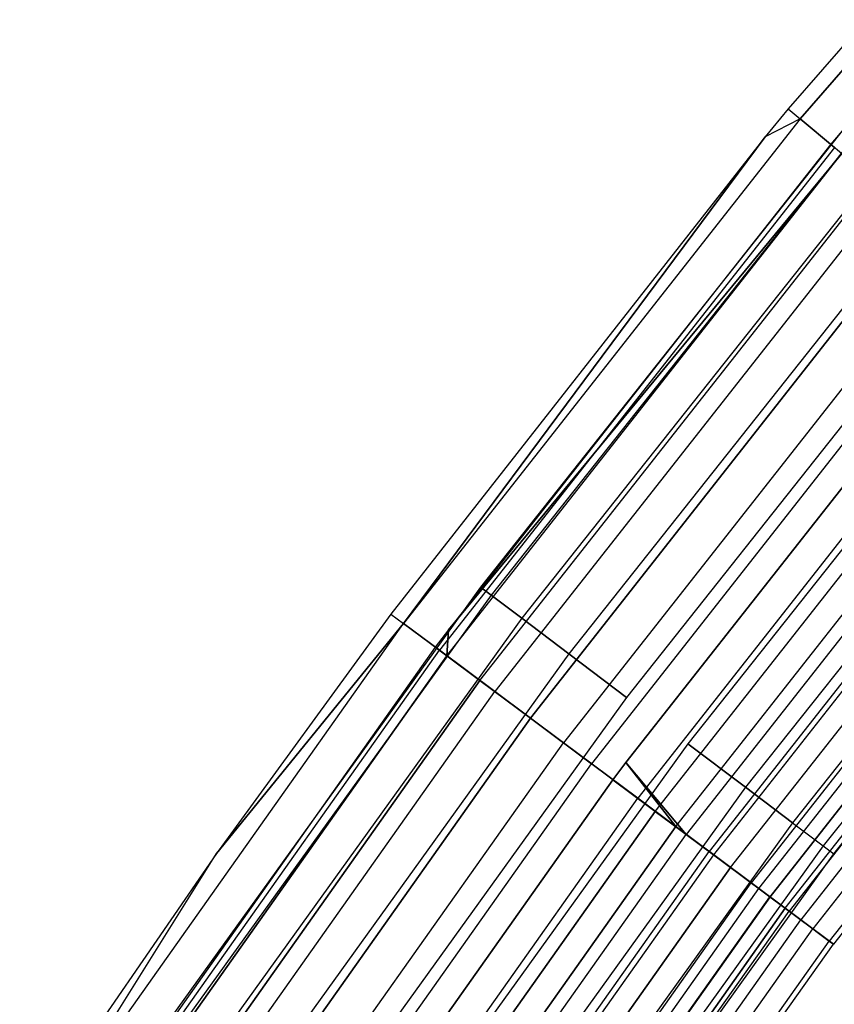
# Model space of a CAD drawing. Extents: x -176 to 176, y -176 to 176.
# Tile 98 of 208: x -95.93 to -88.58, y 65.53 to 74.43. Entities that reach past the tile are written whole.
import ezdxf

# ---------------------------------------------------------------- set-up
doc = ezdxf.new("R2010")
doc.units = 0
doc.header["$LTSCALE"] = 25.4
doc.layers.get('0').update_dxf_attribs({"linetype": 'CONTINUOUS'})

# ---------------------------------------------------------------- blocks, each defined once
blk = doc.blocks.new('BIURKOWA_B_STL')
at = {"color": 0}
for p, q in [((-85.1828, 78.0009, 199.5), (-88.9943, 73.6225, 199.5)), ((-85.1828, 78.0009, 2.5), (-88.9943, 73.6225, 2.5)), ((-85.1828, 78.0009, 199.5), (-88.9943, 73.6225, 199.5)), ((-85.1828, 78.0009, 2.5), (-88.9943, 73.6225, 2.5)), ((-85.0793, 77.9062, 200.3257), (-88.8862, 73.533, 200.3257)), ((-85.0793, 77.9062, 200.3257), (-88.8862, 73.533, 200.3257)), ((-88.8862, 73.533, 1.6743), (-85.0793, 77.9062, 1.6743)), ((-88.8862, 73.533, 1.6743), (-85.0793, 77.9062, 1.6743)), ((-86.9112, 75.309, 2.5), (-88.609, 73.3038, 2.5)), ((-86.9112, 75.309, 2.5), (-88.609, 73.3038, 2.5)), ((-86.9112, 75.309, 199.5), (-88.609, 73.3038, 199.5)), ((-86.9112, 75.309, 199.5), (-88.609, 73.3038, 199.5)), ((-88.9943, 73.6225, 199.5), (-89.2018, 73.3709, 199.5)), ((-88.9943, 73.6225, 199.5), (-89.2018, 73.3709, 199.5)), ((-88.9943, 73.6225, 2.5), (-89.2018, 73.3709, 2.5)), ((-88.9943, 73.6225, 2.5), (-89.2018, 73.3709, 2.5)), ((-88.9943, 73.6225, 199.5), (-88.8862, 73.533, 200.3257)), ((-88.9943, 73.6225, 199.5), (-88.8862, 73.533, 200.3257)), ((-88.9943, 73.6225, 2.5), (-88.9943, 73.6225, 199.5)), ((-88.9943, 73.6225, 2.5), (-88.9943, 73.6225, 199.5)), ((-88.9943, 73.6225, 2.5), (-88.8862, 73.533, 1.6743)), ((-88.9943, 73.6225, 2.5), (-88.8862, 73.533, 1.6743)), ((-88.8862, 73.533, 200.3257), (-92.4685, 68.9741, 200.3257)), ((-88.8862, 73.533, 200.3257), (-92.4685, 68.9741, 200.3257)), ((-88.8862, 73.533, 1.6743), (-92.4685, 68.9741, 1.6743)), ((-88.8862, 73.533, 1.6743), (-92.4685, 68.9741, 1.6743)), ((-88.8862, 73.533, 200.3257), (-89.2018, 73.3709, 199.5)), ((-88.8862, 73.533, 200.3257), (-89.2018, 73.3709, 199.5)), ((-88.8862, 73.533, 1.6743), (-89.2018, 73.3709, 2.5)), ((-88.8862, 73.533, 1.6743), (-89.2018, 73.3709, 2.5)), ((-88.8862, 73.533, 200.3257), (-88.574, 73.2748, 201.0587)), ((-88.8862, 73.533, 200.3257), (-88.574, 73.2748, 201.0587)), ((-88.574, 73.2748, 0.9413), (-88.8862, 73.533, 1.6743)), ((-88.574, 73.2748, 0.9413), (-88.8862, 73.533, 1.6743)), ((-88.4734, 73.4674, 199.5), (-91.772, 69.303, 199.5)), ((-88.4734, 73.4674, 199.5), (-91.772, 69.303, 199.5)), ((-88.4734, 73.4674, 2.5), (-91.772, 69.303, 2.5)), ((-88.4734, 73.4674, 2.5), (-91.772, 69.303, 2.5)), ((-88.3806, 73.3903, 200.184), (-91.6757, 69.2303, 200.184)), ((-88.3806, 73.3903, 200.184), (-91.6757, 69.2303, 200.184)), ((-88.3806, 73.3903, 198.816), (-91.6757, 69.2303, 198.816)), ((-88.3806, 73.3903, 198.816), (-91.6757, 69.2303, 198.816)), ((-88.3806, 73.3903, 3.184), (-91.6757, 69.2303, 3.184)), ((-88.3806, 73.3903, 3.184), (-91.6757, 69.2303, 3.184)), ((-88.3806, 73.3903, 1.816), (-91.6757, 69.2303, 1.816)), ((-88.3806, 73.3903, 1.816), (-91.6757, 69.2303, 1.816)), ((-89.2018, 73.3709, 199.5), (-92.581, 69.058, 199.5)), ((-89.2018, 73.3709, 199.5), (-92.581, 69.058, 199.5)), ((-89.2018, 73.3709, 2.5), (-92.581, 69.058, 2.5)), ((-89.2018, 73.3709, 2.5), (-92.581, 69.058, 2.5)), ((-92.4685, 68.9741, 200.3257), (-89.2018, 73.3709, 199.5)), ((-92.4685, 68.9741, 200.3257), (-89.2018, 73.3709, 199.5)), ((-89.2018, 73.3709, 2.5), (-92.4685, 68.9741, 1.6743)), ((-89.2018, 73.3709, 2.5), (-92.4685, 68.9741, 1.6743)), ((-88.609, 73.3038, 2.5), (-92.0622, 68.9169, 2.5)), ((-88.609, 73.3038, 2.5), (-92.0622, 68.9169, 2.5)), ((-88.609, 73.3038, 199.5), (-92.0622, 68.9169, 199.5)), ((-88.609, 73.3038, 199.5), (-92.0622, 68.9169, 199.5)), ((-89.2018, 73.3709, 199.5), (-89.2018, 73.3709, 2.5)), ((-89.2018, 73.3709, 199.5), (-89.2018, 73.3709, 2.5)), ((-88.609, 73.3038, 2.5), (-88.5089, 73.2209, 1.7908)), ((-88.609, 73.3038, 2.5), (-88.5089, 73.2209, 1.7908)), ((-88.609, 73.3038, 2.5), (-88.609, 73.3038, 199.5)), ((-88.609, 73.3038, 2.5), (-88.609, 73.3038, 199.5)), ((-88.609, 73.3038, 199.5), (-88.5089, 73.2209, 200.2092)), ((-88.609, 73.3038, 199.5), (-88.5089, 73.2209, 200.2092)), ((-88.574, 73.2748, 201.0587), (-92.1438, 68.7319, 201.0587)), ((-88.574, 73.2748, 201.0587), (-92.1438, 68.7319, 201.0587)), ((-88.574, 73.2748, 0.9413), (-92.1438, 68.7319, 0.9413)), ((-88.574, 73.2748, 0.9413), (-92.1438, 68.7319, 0.9413)), ((-92.076, 68.6814, 1.7908), (-88.5089, 73.2209, 1.7908)), ((-92.076, 68.6814, 1.7908), (-88.5089, 73.2209, 1.7908)), ((-92.076, 68.6814, 200.2092), (-88.5089, 73.2209, 200.2092)), ((-92.076, 68.6814, 200.2092), (-88.5089, 73.2209, 200.2092)), ((-92.0622, 68.9169, 2.5), (-88.5089, 73.2209, 1.7908)), ((-92.0622, 68.9169, 2.5), (-88.5089, 73.2209, 1.7908)), ((-88.5089, 73.2209, 200.2092), (-92.0622, 68.9169, 199.5)), ((-88.5089, 73.2209, 200.2092), (-92.0622, 68.9169, 199.5)), ((-88.1134, 73.1685, 200.7856), (-91.3986, 69.021, 200.7856)), ((-88.1134, 73.1685, 200.7856), (-91.3986, 69.021, 200.7856)), ((-88.1134, 73.1685, 198.2144), (-91.3986, 69.021, 198.2144)), ((-88.1134, 73.1685, 198.2144), (-91.3986, 69.021, 198.2144)), ((-88.1134, 73.1685, 3.7856), (-91.3986, 69.021, 3.7856)), ((-88.1134, 73.1685, 3.7856), (-91.3986, 69.021, 3.7856)), ((-88.1134, 73.1685, 1.2144), (-91.3986, 69.021, 1.2144)), ((-88.1134, 73.1685, 1.2144), (-91.3986, 69.021, 1.2144)), ((-91.777, 68.4583, 1.1738), (-88.2215, 72.9831, 1.1738)), ((-91.777, 68.4583, 1.1738), (-88.2215, 72.9831, 1.1738)), ((-91.777, 68.4583, 200.8262), (-88.2215, 72.9831, 200.8262)), ((-91.777, 68.4583, 200.8262), (-88.2215, 72.9831, 200.8262)), ((-88.0928, 72.8767, 201.6168), (-91.6432, 68.3585, 201.6168)), ((-88.0928, 72.8767, 201.6168), (-91.6432, 68.3585, 201.6168)), ((-88.0928, 72.8767, 0.3832), (-91.6432, 68.3585, 0.3832)), ((-88.0928, 72.8767, 0.3832), (-91.6432, 68.3585, 0.3832)), ((-87.7041, 72.8285, 201.2321), (-90.974, 68.7003, 201.2321)), ((-87.7041, 72.8285, 201.2321), (-90.974, 68.7003, 201.2321)), ((-87.7041, 72.8285, 197.7679), (-90.974, 68.7003, 197.7679)), ((-87.7041, 72.8285, 197.7679), (-90.974, 68.7003, 197.7679)), ((-87.7041, 72.8285, 4.2321), (-90.974, 68.7003, 4.2321)), ((-87.7041, 72.8285, 4.2321), (-90.974, 68.7003, 4.2321)), ((-87.7041, 72.8285, 0.7679), (-90.974, 68.7003, 0.7679)), ((-87.7041, 72.8285, 0.7679), (-90.974, 68.7003, 0.7679)), ((-91.3221, 68.119, 0.7291), (-87.7841, 72.6214, 0.7291)), ((-91.3221, 68.119, 0.7291), (-87.7841, 72.6214, 0.7291)), ((-87.7841, 72.6214, 201.2709), (-91.3221, 68.119, 201.2709)), ((-87.7841, 72.6214, 201.2709), (-91.3221, 68.119, 201.2709)), ((-87.2019, 72.4116, 201.4696), (-90.4531, 68.307, 201.4696)), ((-87.2019, 72.4116, 197.5304), (-90.4531, 68.307, 197.5304)), ((-87.2019, 72.4116, 197.5304), (-90.4531, 68.307, 197.5304)), ((-87.2019, 72.4116, 201.4696), (-90.4531, 68.307, 201.4696)), ((-87.2019, 72.4116, 4.4696), (-90.4531, 68.307, 4.4696)), ((-87.2019, 72.4116, 0.5304), (-90.4531, 68.307, 0.5304)), ((-87.2019, 72.4116, 0.5304), (-90.4531, 68.307, 0.5304)), ((-87.2019, 72.4116, 4.4696), (-90.4531, 68.307, 4.4696)), ((-87.4966, 72.3835, 201.9373), (-91.023, 67.8959, 201.9373)), ((-87.4966, 72.3835, 201.9373), (-91.023, 67.8959, 201.9373)), ((-87.4966, 72.3835, 0.0627), (-91.023, 67.8959, 0.0627)), ((-87.4966, 72.3835, 0.0627), (-91.023, 67.8959, 0.0627)), ((-87.2537, 72.1826, 0.5146), (-90.7703, 67.7074, 0.5146)), ((-87.2537, 72.1826, 0.5146), (-90.7703, 67.7074, 0.5146)), ((-87.2537, 72.1826, 201.4854), (-90.7703, 67.7074, 201.4854)), ((-87.2537, 72.1826, 201.4854), (-90.7703, 67.7074, 201.4854)), ((-90.4612, 67.7184, 197), (-87.068, 72.0289, 197)), ((-87.068, 72.0289, 5), (-90.4612, 67.7184, 5)), ((-87.068, 72.0289, 4.5), (-90.4612, 67.7184, 4.5)), ((-87.068, 72.0289, 5), (-90.4612, 67.7184, 5)), ((-87.068, 72.0289, 4.5), (-90.4612, 67.7184, 4.5)), ((-87.068, 72.0289, 197.5), (-90.4612, 67.7184, 197.5)), ((-90.4612, 67.7184, 197), (-87.068, 72.0289, 197)), ((-87.068, 72.0289, 197.5), (-90.4612, 67.7184, 197.5)), ((-86.6675, 71.9678, 201.4696), (-89.8988, 67.8884, 201.4696)), ((-86.6675, 71.9678, 197.5304), (-89.8988, 67.8884, 197.5304)), ((-86.6675, 71.9678, 197.5304), (-89.8988, 67.8884, 197.5304)), ((-86.6675, 71.9678, 201.4696), (-89.8988, 67.8884, 201.4696)), ((-86.6675, 71.9678, 4.4696), (-89.8988, 67.8884, 4.4696)), ((-86.6675, 71.9678, 0.5304), (-89.8988, 67.8884, 0.5304)), ((-86.6675, 71.9678, 0.5304), (-89.8988, 67.8884, 0.5304)), ((-86.6675, 71.9678, 4.4696), (-89.8988, 67.8884, 4.4696)), ((-86.8523, 71.8505, 201.9843), (-90.3527, 67.3959, 201.9843)), ((-86.8523, 71.8505, 201.9843), (-90.3527, 67.3959, 201.9843)), ((-86.8523, 71.8505, 0.0157), (-90.3527, 67.3959, 0.0157)), ((-86.8523, 71.8505, 0.0157), (-90.3527, 67.3959, 0.0157)), ((-90.1934, 67.2771, 0.5581), (-86.6992, 71.7238, 0.5581)), ((-90.1934, 67.2771, 0.5581), (-86.6992, 71.7238, 0.5581)), ((-90.1934, 67.2771, 201.4419), (-86.6992, 71.7238, 201.4419)), ((-90.1934, 67.2771, 201.4419), (-86.6992, 71.7238, 201.4419)), ((-90.0086, 67.1392, 4.37), (-86.5215, 71.5768, 4.37)), ((-90.0086, 67.1392, 4.37), (-86.5215, 71.5768, 4.37)), ((-90.0086, 67.1392, 197.63), (-86.5215, 71.5768, 197.63)), ((-90.0086, 67.1392, 197.63), (-86.5215, 71.5768, 197.63)), ((-86.1654, 71.5508, 201.2321), (-89.3779, 67.4951, 201.2321)), ((-86.1654, 71.5508, 201.2321), (-89.3779, 67.4951, 201.2321)), ((-86.1654, 71.5508, 197.7679), (-89.3779, 67.4951, 197.7679)), ((-86.1654, 71.5508, 197.7679), (-89.3779, 67.4951, 197.7679)), ((-86.1654, 71.5508, 4.2321), (-89.3779, 67.4951, 4.2321)), ((-86.1654, 71.5508, 4.2321), (-89.3779, 67.4951, 4.2321)), ((-86.1654, 71.5508, 0.7679), (-89.3779, 67.4951, 0.7679)), ((-86.1654, 71.5508, 0.7679), (-89.3779, 67.4951, 0.7679)), ((-86.4318, 71.5026, 197.1403), (-89.9152, 67.0696, 197.1403)), ((-86.4318, 71.5026, 197.1403), (-89.9152, 67.0696, 197.1403)), ((-86.4318, 71.5026, 4.8597), (-89.9152, 67.0696, 4.8597)), ((-86.4318, 71.5026, 4.8597), (-89.9152, 67.0696, 4.8597)), ((-86.2322, 71.3375, 201.7524), (-89.7076, 66.9147, 201.7524)), ((-86.2322, 71.3375, 201.7524), (-89.7076, 66.9147, 201.7524)), ((-86.2322, 71.3375, 0.2476), (-89.7076, 66.9147, 0.2476)), ((-86.2322, 71.3375, 0.2476), (-89.7076, 66.9147, 0.2476)), ((-89.6664, 66.884, 0.854), (-86.1926, 71.3047, 0.854)), ((-89.6664, 66.884, 0.854), (-86.1926, 71.3047, 0.854)), ((-89.6664, 66.884, 201.146), (-86.1926, 71.3047, 201.146)), ((-89.6664, 66.884, 201.146), (-86.1926, 71.3047, 201.146)), ((-89.514, 66.7703, 3.997), (-86.0461, 71.1835, 3.997)), ((-89.514, 66.7703, 3.997), (-86.0461, 71.1835, 3.997)), ((-89.514, 66.7703, 198.003), (-86.0461, 71.1835, 198.003)), ((-89.514, 66.7703, 198.003), (-86.0461, 71.1835, 198.003)), ((-85.7561, 71.2109, 200.7856), (-88.9533, 67.1744, 200.7856)), ((-85.7561, 71.2109, 200.7856), (-88.9533, 67.1744, 200.7856)), ((-85.7561, 71.2109, 198.2144), (-88.9533, 67.1744, 198.2144)), ((-85.7561, 71.2109, 198.2144), (-88.9533, 67.1744, 198.2144)), ((-85.7561, 71.2109, 3.7856), (-88.9533, 67.1744, 3.7856)), ((-85.7561, 71.2109, 3.7856), (-88.9533, 67.1744, 3.7856)), ((-85.7561, 71.2109, 1.2144), (-88.9533, 67.1744, 1.2144)), ((-85.7561, 71.2109, 1.2144), (-88.9533, 67.1744, 1.2144)), ((-85.867, 71.0353, 197.5454), (-89.3277, 66.6313, 197.5454)), ((-85.867, 71.0353, 197.5454), (-89.3277, 66.6313, 197.5454)), ((-85.867, 71.0353, 4.4546), (-89.3277, 66.6313, 4.4546)), ((-85.867, 71.0353, 4.4546), (-89.3277, 66.6313, 4.4546)), ((-89.2577, 66.5791, 1.3639), (-85.7998, 70.9797, 1.3639)), ((-89.2577, 66.5791, 1.3639), (-85.7998, 70.9797, 1.3639)), ((-89.2577, 66.5791, 200.6361), (-85.7998, 70.9797, 200.6361)), ((-89.2577, 66.5791, 200.6361), (-85.7998, 70.9797, 200.6361)), ((-85.4889, 70.9891, 200.184), (-88.6762, 66.9651, 200.184)), ((-85.4889, 70.9891, 200.184), (-88.6762, 66.9651, 200.184)), ((-85.4889, 70.9891, 198.816), (-88.6762, 66.9651, 198.816)), ((-85.4889, 70.9891, 198.816), (-88.6762, 66.9651, 198.816)), ((-85.4889, 70.9891, 3.184), (-88.6762, 66.9651, 3.184)), ((-85.4889, 70.9891, 3.184), (-88.6762, 66.9651, 3.184)), ((-85.4889, 70.9891, 1.816), (-88.6762, 66.9651, 1.816)), ((-85.4889, 70.9891, 1.816), (-88.6762, 66.9651, 1.816)), ((-85.7059, 70.9021, 201.2678), (-89.1601, 66.5063, 201.2678)), ((-85.7059, 70.9021, 201.2678), (-89.1601, 66.5063, 201.2678)), ((-85.7059, 70.9021, 0.7322), (-89.1601, 66.5063, 0.7322)), ((-85.7059, 70.9021, 0.7322), (-89.1601, 66.5063, 0.7322)), ((-85.7035, 70.9001, 3.4294), (-89.1576, 66.5044, 3.4294)), ((-85.7035, 70.9001, 3.4294), (-89.1576, 66.5044, 3.4294)), ((-89.1576, 66.5044, 198.5706), (-85.7035, 70.9001, 198.5706)), ((-89.1576, 66.5044, 198.5706), (-85.7035, 70.9001, 198.5706)), ((-88.5799, 66.8924, 199.5), (-85.3961, 70.912, 199.5)), ((-88.5799, 66.8924, 199.5), (-85.3961, 70.912, 199.5)), ((-88.5799, 66.8924, 2.5), (-85.3961, 70.912, 2.5)), ((-88.5799, 66.8924, 2.5), (-85.3961, 70.912, 2.5)), ((-89.0205, 66.4022, 2.0214), (-85.5718, 70.7911, 2.0214)), ((-89.0205, 66.4022, 2.0214), (-85.5718, 70.7911, 2.0214)), ((-89.0205, 66.4022, 199.9786), (-85.5718, 70.7911, 199.9786)), ((-89.0205, 66.4022, 199.9786), (-85.5718, 70.7911, 199.9786)), ((-85.5382, 70.7634, 2.7411), (-88.9856, 66.3762, 2.7411)), ((-85.5382, 70.7634, 2.7411), (-88.9856, 66.3762, 2.7411)), ((-85.5382, 70.7634, 199.2589), (-88.9856, 66.3762, 199.2589)), ((-85.5382, 70.7634, 199.2589), (-88.9856, 66.3762, 199.2589)), ((-85.437, 70.6796, 198.1699), (-88.8803, 66.2976, 198.1699)), ((-85.437, 70.6796, 198.1699), (-88.8803, 66.2976, 198.1699)), ((-85.437, 70.6796, 3.8301), (-88.8803, 66.2976, 3.8301)), ((-85.437, 70.6796, 3.8301), (-88.8803, 66.2976, 3.8301)), ((-85.3325, 70.5932, 200.5847), (-88.7716, 66.2165, 200.5847)), ((-85.3325, 70.5932, 200.5847), (-88.7716, 66.2165, 200.5847)), ((-85.3325, 70.5932, 1.4153), (-88.7716, 66.2165, 1.4153)), ((-85.3325, 70.5932, 1.4153), (-88.7716, 66.2165, 1.4153)), ((-85.19, 70.4753, 198.9437), (-88.6234, 66.106, 198.9437)), ((-85.19, 70.4753, 198.9437), (-88.6234, 66.106, 198.9437)), ((-85.19, 70.4753, 3.0563), (-88.6234, 66.106, 3.0563)), ((-85.19, 70.4753, 3.0563), (-88.6234, 66.106, 3.0563)), ((-85.1538, 70.4454, 199.7799), (-88.5857, 66.0779, 199.7799)), ((-85.1538, 70.4454, 199.7799), (-88.5857, 66.0779, 199.7799)), ((-85.1538, 70.4454, 2.2201), (-88.5857, 66.0779, 2.2201)), ((-85.1538, 70.4454, 2.2201), (-88.5857, 66.0779, 2.2201)), ((-91.772, 69.303, 199.5), (-94.8747, 64.9907, 199.5)), ((-91.772, 69.303, 199.5), (-94.8747, 64.9907, 199.5)), ((-91.772, 69.303, 2.5), (-94.8747, 64.9907, 2.5)), ((-91.772, 69.303, 2.5), (-94.8747, 64.9907, 2.5)), ((-91.772, 69.303, 199.5), (-91.6757, 69.2303, 200.184)), ((-91.772, 69.303, 199.5), (-91.6757, 69.2303, 200.184)), ((-91.6757, 69.2303, 198.816), (-91.772, 69.303, 199.5)), ((-91.6757, 69.2303, 198.816), (-91.772, 69.303, 199.5)), ((-91.772, 69.303, 2.5), (-91.6757, 69.2303, 3.184)), ((-91.772, 69.303, 2.5), (-91.6757, 69.2303, 3.184)), ((-91.6757, 69.2303, 1.816), (-91.772, 69.303, 2.5)), ((-91.6757, 69.2303, 1.816), (-91.772, 69.303, 2.5)), ((-91.6757, 69.2303, 200.184), (-94.7752, 64.9225, 200.184)), ((-91.6757, 69.2303, 200.184), (-94.7752, 64.9225, 200.184)), ((-91.6757, 69.2303, 198.816), (-94.7752, 64.9225, 198.816)), ((-91.6757, 69.2303, 198.816), (-94.7752, 64.9225, 198.816)), ((-91.6757, 69.2303, 3.184), (-94.7752, 64.9225, 3.184)), ((-91.6757, 69.2303, 3.184), (-94.7752, 64.9225, 3.184)), ((-91.6757, 69.2303, 1.816), (-94.7752, 64.9225, 1.816)), ((-91.6757, 69.2303, 1.816), (-94.7752, 64.9225, 1.816)), ((-91.6757, 69.2303, 200.184), (-91.3986, 69.021, 200.7856)), ((-91.6757, 69.2303, 200.184), (-91.3986, 69.021, 200.7856)), ((-91.3986, 69.021, 198.2144), (-91.6757, 69.2303, 198.816)), ((-91.3986, 69.021, 198.2144), (-91.6757, 69.2303, 198.816)), ((-91.6757, 69.2303, 3.184), (-91.3986, 69.021, 3.7856)), ((-91.6757, 69.2303, 3.184), (-91.3986, 69.021, 3.7856)), ((-91.3986, 69.021, 1.2144), (-91.6757, 69.2303, 1.816)), ((-91.3986, 69.021, 1.2144), (-91.6757, 69.2303, 1.816)), ((-91.3986, 69.021, 200.7856), (-94.4887, 64.7263, 200.7856)), ((-91.3986, 69.021, 200.7856), (-94.4887, 64.7263, 200.7856)), ((-91.3986, 69.021, 198.2144), (-94.4887, 64.7263, 198.2144)), ((-91.3986, 69.021, 198.2144), (-94.4887, 64.7263, 198.2144)), ((-91.3986, 69.021, 3.7856), (-94.4887, 64.7263, 3.7856)), ((-91.3986, 69.021, 3.7856), (-94.4887, 64.7263, 3.7856)), ((-91.3986, 69.021, 1.2144), (-94.4887, 64.7263, 1.2144)), ((-91.3986, 69.021, 1.2144), (-94.4887, 64.7263, 1.2144)), ((-92.581, 69.058, 199.5), (-94.1551, 66.8959, 199.5)), ((-92.581, 69.058, 199.5), (-94.1551, 66.8959, 199.5)), ((-92.581, 69.058, 2.5), (-94.1551, 66.8959, 2.5)), ((-92.581, 69.058, 2.5), (-94.1551, 66.8959, 2.5)), ((-92.581, 69.058, 199.5), (-92.4685, 68.9741, 200.3257)), ((-92.581, 69.058, 199.5), (-92.4685, 68.9741, 200.3257)), ((-92.581, 69.058, 199.5), (-92.581, 69.058, 2.5)), ((-92.581, 69.058, 199.5), (-92.581, 69.058, 2.5)), ((-92.581, 69.058, 2.5), (-92.4685, 68.9741, 1.6743)), ((-92.581, 69.058, 2.5), (-92.4685, 68.9741, 1.6743)), ((-91.3986, 69.021, 200.7856), (-90.974, 68.7003, 201.2321)), ((-91.3986, 69.021, 200.7856), (-90.974, 68.7003, 201.2321)), ((-90.974, 68.7003, 197.7679), (-91.3986, 69.021, 198.2144)), ((-90.974, 68.7003, 197.7679), (-91.3986, 69.021, 198.2144)), ((-91.3986, 69.021, 3.7856), (-90.974, 68.7003, 4.2321)), ((-91.3986, 69.021, 3.7856), (-90.974, 68.7003, 4.2321)), ((-90.974, 68.7003, 0.7679), (-91.3986, 69.021, 1.2144)), ((-90.974, 68.7003, 0.7679), (-91.3986, 69.021, 1.2144)), ((-95.8173, 64.241, 200.3257), (-92.4685, 68.9741, 200.3257)), ((-95.8173, 64.241, 200.3257), (-92.4685, 68.9741, 200.3257)), ((-95.8173, 64.241, 1.6743), (-92.4685, 68.9741, 1.6743)), ((-95.8173, 64.241, 1.6743), (-92.4685, 68.9741, 1.6743)), ((-94.1551, 66.8959, 199.5), (-92.4685, 68.9741, 200.3257)), ((-94.1551, 66.8959, 199.5), (-92.4685, 68.9741, 200.3257)), ((-92.4685, 68.9741, 1.6743), (-94.1551, 66.8959, 2.5)), ((-92.4685, 68.9741, 1.6743), (-94.1551, 66.8959, 2.5)), ((-92.4685, 68.9741, 200.3257), (-92.1438, 68.7319, 201.0587)), ((-92.4685, 68.9741, 200.3257), (-92.1438, 68.7319, 201.0587)), ((-92.1438, 68.7319, 0.9413), (-92.4685, 68.9741, 1.6743)), ((-92.1438, 68.7319, 0.9413), (-92.4685, 68.9741, 1.6743)), ((-92.0622, 68.9169, 2.5), (-92.1802, 68.7591, 2.5)), ((-92.0622, 68.9169, 2.5), (-92.1802, 68.7591, 2.5)), ((-92.0622, 68.9169, 199.5), (-92.1802, 68.7591, 199.5)), ((-92.0622, 68.9169, 199.5), (-92.1802, 68.7591, 199.5)), ((-92.0622, 68.9169, 2.5), (-92.076, 68.6814, 1.7908)), ((-92.0622, 68.9169, 2.5), (-92.076, 68.6814, 1.7908)), ((-92.076, 68.6814, 200.2092), (-92.0622, 68.9169, 199.5)), ((-92.076, 68.6814, 200.2092), (-92.0622, 68.9169, 199.5)), ((-92.0622, 68.9169, 2.5), (-92.0622, 68.9169, 199.5)), ((-92.0622, 68.9169, 2.5), (-92.0622, 68.9169, 199.5)), ((-92.1802, 68.7591, 2.5), (-95.5185, 64.0407, 2.5)), ((-92.1802, 68.7591, 2.5), (-95.5185, 64.0407, 2.5)), ((-92.1802, 68.7591, 199.5), (-95.5185, 64.0407, 199.5)), ((-92.1802, 68.7591, 199.5), (-95.5185, 64.0407, 199.5)), ((-92.076, 68.6814, 1.7908), (-92.1802, 68.7591, 2.5)), ((-92.076, 68.6814, 1.7908), (-92.1802, 68.7591, 2.5)), ((-92.1802, 68.7591, 2.5), (-92.1802, 68.7591, 199.5)), ((-92.1802, 68.7591, 2.5), (-92.1802, 68.7591, 199.5)), ((-92.1802, 68.7591, 199.5), (-92.076, 68.6814, 200.2092)), ((-92.1802, 68.7591, 199.5), (-92.076, 68.6814, 200.2092)), ((-95.4808, 64.0154, 201.0587), (-92.1438, 68.7319, 201.0587)), ((-95.4808, 64.0154, 201.0587), (-92.1438, 68.7319, 201.0587)), ((-95.4808, 64.0154, 0.9413), (-92.1438, 68.7319, 0.9413)), ((-95.4808, 64.0154, 0.9413), (-92.1438, 68.7319, 0.9413)), ((-92.076, 68.6814, 1.7908), (-95.4106, 63.9683, 1.7908)), ((-92.076, 68.6814, 1.7908), (-95.4106, 63.9683, 1.7908)), ((-95.4106, 63.9683, 200.2092), (-92.076, 68.6814, 200.2092)), ((-95.4106, 63.9683, 200.2092), (-92.076, 68.6814, 200.2092)), ((-90.974, 68.7003, 201.2321), (-94.0497, 64.4256, 201.2321)), ((-90.974, 68.7003, 201.2321), (-94.0497, 64.4256, 201.2321)), ((-90.974, 68.7003, 197.7679), (-94.0497, 64.4256, 197.7679)), ((-90.974, 68.7003, 197.7679), (-94.0497, 64.4256, 197.7679)), ((-90.974, 68.7003, 4.2321), (-94.0497, 64.4256, 4.2321)), ((-90.974, 68.7003, 4.2321), (-94.0497, 64.4256, 4.2321)), ((-90.974, 68.7003, 0.7679), (-94.0497, 64.4256, 0.7679)), ((-90.974, 68.7003, 0.7679), (-94.0497, 64.4256, 0.7679)), ((-92.1438, 68.7319, 201.0587), (-91.6432, 68.3585, 201.6168)), ((-92.1438, 68.7319, 201.0587), (-91.6432, 68.3585, 201.6168)), ((-91.6432, 68.3585, 0.3832), (-92.1438, 68.7319, 0.9413)), ((-91.6432, 68.3585, 0.3832), (-92.1438, 68.7319, 0.9413)), ((-92.076, 68.6814, 1.7908), (-91.777, 68.4583, 1.1738)), ((-92.076, 68.6814, 1.7908), (-91.777, 68.4583, 1.1738)), ((-91.777, 68.4583, 200.8262), (-92.076, 68.6814, 200.2092)), ((-91.777, 68.4583, 200.8262), (-92.076, 68.6814, 200.2092)), ((-90.974, 68.7003, 201.2321), (-90.4531, 68.307, 201.4696)), ((-90.974, 68.7003, 201.2321), (-90.4531, 68.307, 201.4696)), ((-90.4531, 68.307, 197.5304), (-90.974, 68.7003, 197.7679)), ((-90.4531, 68.307, 197.5304), (-90.974, 68.7003, 197.7679)), ((-90.974, 68.7003, 4.2321), (-90.4531, 68.307, 4.4696)), ((-90.974, 68.7003, 4.2321), (-90.4531, 68.307, 4.4696)), ((-90.4531, 68.307, 0.5304), (-90.974, 68.7003, 0.7679)), ((-90.4531, 68.307, 0.5304), (-90.974, 68.7003, 0.7679)), ((-95.1008, 63.7606, 1.1738), (-91.777, 68.4583, 1.1738)), ((-95.1008, 63.7606, 1.1738), (-91.777, 68.4583, 1.1738)), ((-91.777, 68.4583, 200.8262), (-95.1008, 63.7606, 200.8262)), ((-91.777, 68.4583, 200.8262), (-95.1008, 63.7606, 200.8262)), ((-91.777, 68.4583, 1.1738), (-91.3221, 68.119, 0.7291)), ((-91.777, 68.4583, 1.1738), (-91.3221, 68.119, 0.7291)), ((-91.777, 68.4583, 200.8262), (-91.3221, 68.119, 201.2709)), ((-91.777, 68.4583, 200.8262), (-91.3221, 68.119, 201.2709)), ((-94.9621, 63.6676, 201.6168), (-91.6432, 68.3585, 201.6168)), ((-94.9621, 63.6676, 201.6168), (-91.6432, 68.3585, 201.6168)), ((-94.9621, 63.6676, 0.3832), (-91.6432, 68.3585, 0.3832)), ((-94.9621, 63.6676, 0.3832), (-91.6432, 68.3585, 0.3832)), ((-91.6432, 68.3585, 201.6168), (-91.023, 67.8959, 201.9373)), ((-91.6432, 68.3585, 201.6168), (-91.023, 67.8959, 201.9373)), ((-91.023, 67.8959, 0.0627), (-91.6432, 68.3585, 0.3832)), ((-91.023, 67.8959, 0.0627), (-91.6432, 68.3585, 0.3832)), ((-90.4531, 68.307, 201.4696), (-93.5112, 64.0567, 201.4696)), ((-90.4531, 68.307, 197.5304), (-93.5112, 64.0567, 197.5304)), ((-90.4531, 68.307, 197.5304), (-93.5112, 64.0567, 197.5304)), ((-90.4531, 68.307, 201.4696), (-93.5112, 64.0567, 201.4696)), ((-90.4531, 68.307, 4.4696), (-93.5112, 64.0567, 4.4696)), ((-90.4531, 68.307, 0.5304), (-93.5112, 64.0567, 0.5304)), ((-90.4531, 68.307, 0.5304), (-93.5112, 64.0567, 0.5304)), ((-90.4531, 68.307, 4.4696), (-93.5112, 64.0567, 4.4696)), ((-94.6293, 63.4445, 0.7291), (-91.3221, 68.119, 0.7291)), ((-94.6293, 63.4445, 0.7291), (-91.3221, 68.119, 0.7291)), ((-91.3221, 68.119, 201.2709), (-94.6293, 63.4445, 201.2709)), ((-91.3221, 68.119, 201.2709), (-94.6293, 63.4445, 201.2709)), ((-91.3221, 68.119, 0.7291), (-90.7703, 67.7074, 0.5146)), ((-91.3221, 68.119, 0.7291), (-90.7703, 67.7074, 0.5146)), ((-91.3221, 68.119, 201.2709), (-90.7703, 67.7074, 201.4854)), ((-91.3221, 68.119, 201.2709), (-90.7703, 67.7074, 201.4854)), ((-94.3194, 63.2367, 201.9373), (-91.023, 67.8959, 201.9373)), ((-94.3194, 63.2367, 201.9373), (-91.023, 67.8959, 201.9373)), ((-94.3194, 63.2367, 0.0627), (-91.023, 67.8959, 0.0627)), ((-94.3194, 63.2367, 0.0627), (-91.023, 67.8959, 0.0627)), ((-89.8988, 67.8884, 201.4696), (-92.9382, 63.6641, 201.4696)), ((-89.8988, 67.8884, 197.5304), (-92.9382, 63.6641, 197.5304)), ((-89.8988, 67.8884, 197.5304), (-92.9382, 63.6641, 197.5304)), ((-89.8988, 67.8884, 201.4696), (-92.9382, 63.6641, 201.4696)), ((-89.8988, 67.8884, 4.4696), (-92.9382, 63.6641, 4.4696)), ((-89.8988, 67.8884, 0.5304), (-92.9382, 63.6641, 0.5304)), ((-89.8988, 67.8884, 0.5304), (-92.9382, 63.6641, 0.5304)), ((-89.8988, 67.8884, 4.4696), (-92.9382, 63.6641, 4.4696)), ((-91.023, 67.8959, 201.9373), (-90.3527, 67.3959, 201.9843)), ((-91.023, 67.8959, 201.9373), (-90.3527, 67.3959, 201.9843)), ((-90.3527, 67.3959, 0.0157), (-91.023, 67.8959, 0.0627)), ((-90.3527, 67.3959, 0.0157), (-91.023, 67.8959, 0.0627)), ((-89.8988, 67.8884, 201.4696), (-89.3779, 67.4951, 201.2321)), ((-89.8988, 67.8884, 201.4696), (-89.3779, 67.4951, 201.2321)), ((-89.3779, 67.4951, 197.7679), (-89.8988, 67.8884, 197.5304)), ((-89.3779, 67.4951, 197.7679), (-89.8988, 67.8884, 197.5304)), ((-89.8988, 67.8884, 4.4696), (-89.3779, 67.4951, 4.2321)), ((-89.8988, 67.8884, 4.4696), (-89.3779, 67.4951, 4.2321)), ((-89.3779, 67.4951, 0.7679), (-89.8988, 67.8884, 0.5304)), ((-89.3779, 67.4951, 0.7679), (-89.8988, 67.8884, 0.5304)), ((-94.0576, 63.0612, 0.5146), (-90.7703, 67.7074, 0.5146)), ((-94.0576, 63.0612, 0.5146), (-90.7703, 67.7074, 0.5146)), ((-94.0576, 63.0612, 201.4854), (-90.7703, 67.7074, 201.4854)), ((-94.0576, 63.0612, 201.4854), (-90.7703, 67.7074, 201.4854)), ((-90.1934, 67.2771, 0.5581), (-90.7703, 67.7074, 0.5146)), ((-90.1934, 67.2771, 0.5581), (-90.7703, 67.7074, 0.5146)), ((-90.1934, 67.2771, 201.4419), (-90.7703, 67.7074, 201.4854)), ((-90.1934, 67.2771, 201.4419), (-90.7703, 67.7074, 201.4854)), ((-90.5771, 67.5633, 197), (-90.4612, 67.7184, 197)), ((-90.4612, 67.7184, 5), (-90.5771, 67.5633, 5)), ((-90.4612, 67.7184, 4.5), (-90.5771, 67.5633, 4.5)), ((-90.4612, 67.7184, 5), (-90.5771, 67.5633, 5)), ((-90.4612, 67.7184, 4.5), (-90.5771, 67.5633, 4.5)), ((-90.4612, 67.7184, 197.5), (-90.5771, 67.5633, 197.5)), ((-90.5771, 67.5633, 197), (-90.4612, 67.7184, 197)), ((-90.4612, 67.7184, 197.5), (-90.5771, 67.5633, 197.5)), ((-90.4612, 67.7184, 197), (-89.9152, 67.0696, 197.1403)), ((-90.4612, 67.7184, 197), (-89.9152, 67.0696, 197.1403)), ((-89.9152, 67.0696, 4.8597), (-90.4612, 67.7184, 5)), ((-89.9152, 67.0696, 4.8597), (-90.4612, 67.7184, 5)), ((-90.4612, 67.7184, 4.5), (-90.4612, 67.7184, 5)), ((-90.4612, 67.7184, 4.5), (-90.4612, 67.7184, 5)), ((-90.0086, 67.1392, 4.37), (-90.4612, 67.7184, 4.5)), ((-90.0086, 67.1392, 4.37), (-90.4612, 67.7184, 4.5)), ((-90.4612, 67.7184, 197.5), (-90.0086, 67.1392, 197.63)), ((-90.4612, 67.7184, 197.5), (-90.0086, 67.1392, 197.63)), ((-90.4612, 67.7184, 197), (-90.4612, 67.7184, 197.5)), ((-90.4612, 67.7184, 197), (-90.4612, 67.7184, 197.5)), ((-93.8573, 62.9269, 197), (-90.5771, 67.5633, 197)), ((-90.5771, 67.5633, 5), (-93.8573, 62.9269, 5)), ((-90.5771, 67.5633, 4.5), (-93.8573, 62.9269, 4.5)), ((-90.5771, 67.5633, 5), (-93.8573, 62.9269, 5)), ((-90.5771, 67.5633, 4.5), (-93.8573, 62.9269, 4.5)), ((-90.5771, 67.5633, 197.5), (-93.8573, 62.9269, 197.5)), ((-93.8573, 62.9269, 197), (-90.5771, 67.5633, 197)), ((-90.5771, 67.5633, 197.5), (-93.8573, 62.9269, 197.5)), ((-89.9152, 67.0696, 197.1403), (-90.5771, 67.5633, 197)), ((-89.9152, 67.0696, 197.1403), (-90.5771, 67.5633, 197)), ((-90.5771, 67.5633, 5), (-89.9152, 67.0696, 4.8597)), ((-90.5771, 67.5633, 5), (-89.9152, 67.0696, 4.8597)), ((-90.5771, 67.5633, 4.5), (-90.5771, 67.5633, 5)), ((-90.5771, 67.5633, 4.5), (-90.5771, 67.5633, 5)), ((-90.5771, 67.5633, 4.5), (-90.0086, 67.1392, 4.37)), ((-90.5771, 67.5633, 4.5), (-90.0086, 67.1392, 4.37)), ((-90.0086, 67.1392, 197.63), (-90.5771, 67.5633, 197.5)), ((-90.0086, 67.1392, 197.63), (-90.5771, 67.5633, 197.5)), ((-90.5771, 67.5633, 197), (-90.5771, 67.5633, 197.5)), ((-90.5771, 67.5633, 197), (-90.5771, 67.5633, 197.5)), ((-89.3779, 67.4951, 201.2321), (-92.3997, 63.2953, 201.2321)), ((-89.3779, 67.4951, 201.2321), (-92.3997, 63.2953, 201.2321)), ((-89.3779, 67.4951, 197.7679), (-92.3997, 63.2953, 197.7679)), ((-89.3779, 67.4951, 197.7679), (-92.3997, 63.2953, 197.7679)), ((-89.3779, 67.4951, 4.2321), (-92.3997, 63.2953, 4.2321)), ((-89.3779, 67.4951, 4.2321), (-92.3997, 63.2953, 4.2321)), ((-89.3779, 67.4951, 0.7679), (-92.3997, 63.2953, 0.7679)), ((-89.3779, 67.4951, 0.7679), (-92.3997, 63.2953, 0.7679)), ((-89.3779, 67.4951, 201.2321), (-88.9533, 67.1744, 200.7856)), ((-89.3779, 67.4951, 201.2321), (-88.9533, 67.1744, 200.7856)), ((-88.9533, 67.1744, 198.2144), (-89.3779, 67.4951, 197.7679)), ((-88.9533, 67.1744, 198.2144), (-89.3779, 67.4951, 197.7679)), ((-89.3779, 67.4951, 4.2321), (-88.9533, 67.1744, 3.7856)), ((-89.3779, 67.4951, 4.2321), (-88.9533, 67.1744, 3.7856)), ((-88.9533, 67.1744, 1.2144), (-89.3779, 67.4951, 0.7679)), ((-88.9533, 67.1744, 1.2144), (-89.3779, 67.4951, 0.7679)), ((-93.6248, 62.7711, 201.9843), (-90.3527, 67.3959, 201.9843)), ((-93.6248, 62.7711, 201.9843), (-90.3527, 67.3959, 201.9843)), ((-93.6248, 62.7711, 0.0157), (-90.3527, 67.3959, 0.0157)), ((-93.6248, 62.7711, 0.0157), (-90.3527, 67.3959, 0.0157)), ((-90.3527, 67.3959, 201.9843), (-89.7076, 66.9147, 201.7524)), ((-90.3527, 67.3959, 201.9843), (-89.7076, 66.9147, 201.7524)), ((-89.7076, 66.9147, 0.2476), (-90.3527, 67.3959, 0.0157)), ((-89.7076, 66.9147, 0.2476), (-90.3527, 67.3959, 0.0157)), ((-90.1934, 67.2771, 0.5581), (-93.4598, 62.6604, 0.5581)), ((-90.1934, 67.2771, 0.5581), (-93.4598, 62.6604, 0.5581)), ((-93.4598, 62.6604, 201.4419), (-90.1934, 67.2771, 201.4419)), ((-93.4598, 62.6604, 201.4419), (-90.1934, 67.2771, 201.4419)), ((-90.1934, 67.2771, 0.5581), (-89.6664, 66.884, 0.854)), ((-90.1934, 67.2771, 0.5581), (-89.6664, 66.884, 0.854)), ((-89.6664, 66.884, 201.146), (-90.1934, 67.2771, 201.4419)), ((-89.6664, 66.884, 201.146), (-90.1934, 67.2771, 201.4419)), ((-88.9533, 67.1744, 200.7856), (-91.9607, 62.9946, 200.7856)), ((-88.9533, 67.1744, 200.7856), (-91.9607, 62.9946, 200.7856)), ((-88.9533, 67.1744, 198.2144), (-91.9607, 62.9946, 198.2144)), ((-88.9533, 67.1744, 198.2144), (-91.9607, 62.9946, 198.2144)), ((-88.9533, 67.1744, 3.7856), (-91.9607, 62.9946, 3.7856)), ((-88.9533, 67.1744, 3.7856), (-91.9607, 62.9946, 3.7856)), ((-88.9533, 67.1744, 1.2144), (-91.9607, 62.9946, 1.2144)), ((-88.9533, 67.1744, 1.2144), (-91.9607, 62.9946, 1.2144)), ((-88.9533, 67.1744, 200.7856), (-88.6762, 66.9651, 200.184)), ((-88.9533, 67.1744, 200.7856), (-88.6762, 66.9651, 200.184)), ((-88.9533, 67.1744, 198.2144), (-88.6762, 66.9651, 198.816)), ((-88.9533, 67.1744, 198.2144), (-88.6762, 66.9651, 198.816)), ((-88.9533, 67.1744, 3.7856), (-88.6762, 66.9651, 3.184)), ((-88.9533, 67.1744, 3.7856), (-88.6762, 66.9651, 3.184)), ((-88.9533, 67.1744, 1.2144), (-88.6762, 66.9651, 1.816)), ((-88.9533, 67.1744, 1.2144), (-88.6762, 66.9651, 1.816)), ((-93.2683, 62.532, 4.37), (-90.0086, 67.1392, 4.37)), ((-93.2683, 62.532, 4.37), (-90.0086, 67.1392, 4.37)), ((-90.0086, 67.1392, 197.63), (-93.2683, 62.532, 197.63)), ((-90.0086, 67.1392, 197.63), (-93.2683, 62.532, 197.63)), ((-93.1715, 62.4671, 197.1403), (-89.9152, 67.0696, 197.1403)), ((-93.1715, 62.4671, 197.1403), (-89.9152, 67.0696, 197.1403)), ((-93.1715, 62.4671, 4.8597), (-89.9152, 67.0696, 4.8597)), ((-93.1715, 62.4671, 4.8597), (-89.9152, 67.0696, 4.8597)), ((-89.514, 66.7703, 3.997), (-90.0086, 67.1392, 4.37)), ((-89.514, 66.7703, 3.997), (-90.0086, 67.1392, 4.37)), ((-90.0086, 67.1392, 197.63), (-89.514, 66.7703, 198.003)), ((-90.0086, 67.1392, 197.63), (-89.514, 66.7703, 198.003)), ((-89.3277, 66.6313, 197.5454), (-89.9152, 67.0696, 197.1403)), ((-89.3277, 66.6313, 197.5454), (-89.9152, 67.0696, 197.1403)), ((-89.9152, 67.0696, 4.8597), (-89.3277, 66.6313, 4.4546)), ((-89.9152, 67.0696, 4.8597), (-89.3277, 66.6313, 4.4546)), ((-94.1551, 66.8959, 199.5), (-95.9338, 64.3191, 199.5)), ((-94.1551, 66.8959, 199.5), (-95.9338, 64.3191, 199.5)), ((-94.1551, 66.8959, 2.5), (-95.9338, 64.3191, 2.5)), ((-94.1551, 66.8959, 2.5), (-95.9338, 64.3191, 2.5)), ((-95.8173, 64.241, 200.3257), (-94.1551, 66.8959, 199.5)), ((-95.8173, 64.241, 200.3257), (-94.1551, 66.8959, 199.5)), ((-95.8173, 64.241, 1.6743), (-94.1551, 66.8959, 2.5)), ((-95.8173, 64.241, 1.6743), (-94.1551, 66.8959, 2.5)), ((-94.1551, 66.8959, 199.5), (-94.1551, 66.8959, 2.5)), ((-94.1551, 66.8959, 199.5), (-94.1551, 66.8959, 2.5)), ((-92.9564, 62.3229, 201.7524), (-89.7076, 66.9147, 201.7524)), ((-92.9564, 62.3229, 201.7524), (-89.7076, 66.9147, 201.7524)), ((-92.9564, 62.3229, 0.2476), (-89.7076, 66.9147, 0.2476)), ((-92.9564, 62.3229, 0.2476), (-89.7076, 66.9147, 0.2476)), ((-88.6762, 66.9651, 200.184), (-91.6742, 62.7983, 200.184)), ((-88.6762, 66.9651, 200.184), (-91.6742, 62.7983, 200.184)), ((-88.6762, 66.9651, 198.816), (-91.6742, 62.7983, 198.816)), ((-88.6762, 66.9651, 198.816), (-91.6742, 62.7983, 198.816)), ((-88.6762, 66.9651, 3.184), (-91.6742, 62.7983, 3.184)), ((-88.6762, 66.9651, 3.184), (-91.6742, 62.7983, 3.184)), ((-88.6762, 66.9651, 1.816), (-91.6742, 62.7983, 1.816)), ((-88.6762, 66.9651, 1.816), (-91.6742, 62.7983, 1.816)), ((-91.5747, 62.7301, 199.5), (-88.5799, 66.8924, 199.5)), ((-91.5747, 62.7301, 199.5), (-88.5799, 66.8924, 199.5)), ((-91.5747, 62.7301, 2.5), (-88.5799, 66.8924, 2.5)), ((-91.5747, 62.7301, 2.5), (-88.5799, 66.8924, 2.5)), ((-89.7076, 66.9147, 201.7524), (-89.1601, 66.5063, 201.2678)), ((-89.7076, 66.9147, 201.7524), (-89.1601, 66.5063, 201.2678)), ((-89.1601, 66.5063, 0.7322), (-89.7076, 66.9147, 0.2476)), ((-89.1601, 66.5063, 0.7322), (-89.7076, 66.9147, 0.2476)), ((-88.6762, 66.9651, 200.184), (-88.5799, 66.8924, 199.5)), ((-88.6762, 66.9651, 200.184), (-88.5799, 66.8924, 199.5)), ((-88.6762, 66.9651, 198.816), (-88.5799, 66.8924, 199.5)), ((-88.6762, 66.9651, 198.816), (-88.5799, 66.8924, 199.5)), ((-88.6762, 66.9651, 3.184), (-88.5799, 66.8924, 2.5)), ((-88.6762, 66.9651, 3.184), (-88.5799, 66.8924, 2.5)), ((-88.6762, 66.9651, 1.816), (-88.5799, 66.8924, 2.5)), ((-88.6762, 66.9651, 1.816), (-88.5799, 66.8924, 2.5)), ((-92.9137, 62.2943, 0.854), (-89.6664, 66.884, 0.854)), ((-92.9137, 62.2943, 0.854), (-89.6664, 66.884, 0.854)), ((-92.9137, 62.2943, 201.146), (-89.6664, 66.884, 201.146)), ((-92.9137, 62.2943, 201.146), (-89.6664, 66.884, 201.146)), ((-89.6664, 66.884, 0.854), (-89.2577, 66.5791, 1.3639)), ((-89.6664, 66.884, 0.854), (-89.2577, 66.5791, 1.3639)), ((-89.2577, 66.5791, 200.6361), (-89.6664, 66.884, 201.146)), ((-89.2577, 66.5791, 200.6361), (-89.6664, 66.884, 201.146)), ((-89.514, 66.7703, 3.997), (-92.7558, 62.1884, 3.997)), ((-89.514, 66.7703, 3.997), (-92.7558, 62.1884, 3.997)), ((-92.7558, 62.1884, 198.003), (-89.514, 66.7703, 198.003)), ((-92.7558, 62.1884, 198.003), (-89.514, 66.7703, 198.003)), ((-89.514, 66.7703, 3.997), (-89.1576, 66.5044, 3.4294)), ((-89.514, 66.7703, 3.997), (-89.1576, 66.5044, 3.4294)), ((-89.514, 66.7703, 198.003), (-89.1576, 66.5044, 198.5706)), ((-89.514, 66.7703, 198.003), (-89.1576, 66.5044, 198.5706)), ((-92.5627, 62.0589, 197.5454), (-89.3277, 66.6313, 197.5454)), ((-92.5627, 62.0589, 197.5454), (-89.3277, 66.6313, 197.5454)), ((-92.5627, 62.0589, 4.4546), (-89.3277, 66.6313, 4.4546)), ((-92.5627, 62.0589, 4.4546), (-89.3277, 66.6313, 4.4546)), ((-88.8803, 66.2976, 198.1699), (-89.3277, 66.6313, 197.5454)), ((-88.8803, 66.2976, 198.1699), (-89.3277, 66.6313, 197.5454)), ((-89.3277, 66.6313, 4.4546), (-88.8803, 66.2976, 3.8301)), ((-89.3277, 66.6313, 4.4546), (-88.8803, 66.2976, 3.8301)), ((-92.4902, 62.0103, 1.3639), (-89.2577, 66.5791, 1.3639)), ((-92.4902, 62.0103, 1.3639), (-89.2577, 66.5791, 1.3639)), ((-92.4902, 62.0103, 200.6361), (-89.2577, 66.5791, 200.6361)), ((-92.4902, 62.0103, 200.6361), (-89.2577, 66.5791, 200.6361)), ((-89.2577, 66.5791, 1.3639), (-89.0205, 66.4022, 2.0214)), ((-89.2577, 66.5791, 1.3639), (-89.0205, 66.4022, 2.0214)), ((-89.0205, 66.4022, 199.9786), (-89.2577, 66.5791, 200.6361)), ((-89.0205, 66.4022, 199.9786), (-89.2577, 66.5791, 200.6361)), ((-92.389, 61.9425, 201.2678), (-89.1601, 66.5063, 201.2678)), ((-92.389, 61.9425, 201.2678), (-89.1601, 66.5063, 201.2678)), ((-92.389, 61.9425, 0.7322), (-89.1601, 66.5063, 0.7322)), ((-92.389, 61.9425, 0.7322), (-89.1601, 66.5063, 0.7322)), ((-89.1576, 66.5044, 3.4294), (-92.3864, 61.9408, 3.4294)), ((-89.1576, 66.5044, 3.4294), (-92.3864, 61.9408, 3.4294)), ((-92.3864, 61.9408, 198.5706), (-89.1576, 66.5044, 198.5706)), ((-92.3864, 61.9408, 198.5706), (-89.1576, 66.5044, 198.5706)), ((-89.1601, 66.5063, 201.2678), (-88.7716, 66.2165, 200.5847)), ((-89.1601, 66.5063, 201.2678), (-88.7716, 66.2165, 200.5847)), ((-88.7716, 66.2165, 1.4153), (-89.1601, 66.5063, 0.7322)), ((-88.7716, 66.2165, 1.4153), (-89.1601, 66.5063, 0.7322)), ((-89.1576, 66.5044, 3.4294), (-88.9856, 66.3762, 2.7411)), ((-89.1576, 66.5044, 3.4294), (-88.9856, 66.3762, 2.7411)), ((-89.1576, 66.5044, 198.5706), (-88.9856, 66.3762, 199.2589)), ((-89.1576, 66.5044, 198.5706), (-88.9856, 66.3762, 199.2589)), ((-92.2444, 61.8456, 2.0214), (-89.0205, 66.4022, 2.0214)), ((-92.2444, 61.8456, 2.0214), (-89.0205, 66.4022, 2.0214)), ((-89.0205, 66.4022, 199.9786), (-92.2444, 61.8456, 199.9786)), ((-89.0205, 66.4022, 199.9786), (-92.2444, 61.8456, 199.9786)), ((-92.2083, 61.8213, 2.7411), (-88.9856, 66.3762, 2.7411)), ((-92.2083, 61.8213, 2.7411), (-88.9856, 66.3762, 2.7411)), ((-92.2083, 61.8213, 199.2589), (-88.9856, 66.3762, 199.2589)), ((-92.2083, 61.8213, 199.2589), (-88.9856, 66.3762, 199.2589)), ((-89.0205, 66.4022, 2.0214), (-88.9856, 66.3762, 2.7411)), ((-89.0205, 66.4022, 2.0214), (-88.9856, 66.3762, 2.7411)), ((-89.0205, 66.4022, 199.9786), (-88.9856, 66.3762, 199.2589)), ((-89.0205, 66.4022, 199.9786), (-88.9856, 66.3762, 199.2589)), ((-92.0991, 61.7481, 198.1699), (-88.8803, 66.2976, 198.1699)), ((-92.0991, 61.7481, 198.1699), (-88.8803, 66.2976, 198.1699)), ((-92.0991, 61.7481, 3.8301), (-88.8803, 66.2976, 3.8301)), ((-92.0991, 61.7481, 3.8301), (-88.8803, 66.2976, 3.8301)), ((-88.6234, 66.106, 198.9437), (-88.8803, 66.2976, 198.1699)), ((-88.6234, 66.106, 198.9437), (-88.8803, 66.2976, 198.1699)), ((-88.8803, 66.2976, 3.8301), (-88.6234, 66.106, 3.0563)), ((-88.8803, 66.2976, 3.8301), (-88.6234, 66.106, 3.0563)), ((-91.9865, 61.6726, 200.5847), (-88.7716, 66.2165, 200.5847)), ((-91.9865, 61.6726, 200.5847), (-88.7716, 66.2165, 200.5847)), ((-91.9865, 61.6726, 1.4153), (-88.7716, 66.2165, 1.4153)), ((-91.9865, 61.6726, 1.4153), (-88.7716, 66.2165, 1.4153)), ((-88.7716, 66.2165, 200.5847), (-88.5857, 66.0779, 199.7799)), ((-88.7716, 66.2165, 200.5847), (-88.5857, 66.0779, 199.7799)), ((-88.5857, 66.0779, 2.2201), (-88.7716, 66.2165, 1.4153)), ((-88.5857, 66.0779, 2.2201), (-88.7716, 66.2165, 1.4153)), ((-91.8329, 61.5697, 198.9437), (-88.6234, 66.106, 198.9437)), ((-91.8329, 61.5697, 198.9437), (-88.6234, 66.106, 198.9437)), ((-91.8329, 61.5697, 3.0563), (-88.6234, 66.106, 3.0563)), ((-91.8329, 61.5697, 3.0563), (-88.6234, 66.106, 3.0563)), ((-88.5857, 66.0779, 199.7799), (-88.6234, 66.106, 198.9437)), ((-88.5857, 66.0779, 199.7799), (-88.6234, 66.106, 198.9437)), ((-88.6234, 66.106, 3.0563), (-88.5857, 66.0779, 2.2201)), ((-88.6234, 66.106, 3.0563), (-88.5857, 66.0779, 2.2201)), ((-91.7939, 61.5435, 199.7799), (-88.5857, 66.0779, 199.7799)), ((-91.7939, 61.5435, 199.7799), (-88.5857, 66.0779, 199.7799)), ((-91.7939, 61.5435, 2.2201), (-88.5857, 66.0779, 2.2201)), ((-91.7939, 61.5435, 2.2201), (-88.5857, 66.0779, 2.2201))]:
    blk.add_line(p, q, dxfattribs=at)

msp = doc.modelspace()

# ---------------------------------------------------------------- block references
at = {"color": 253}
msp.add_blockref('BIURKOWA_B_STL', (0, 0), dxfattribs=at)

doc.saveas('drawing.dxf')
